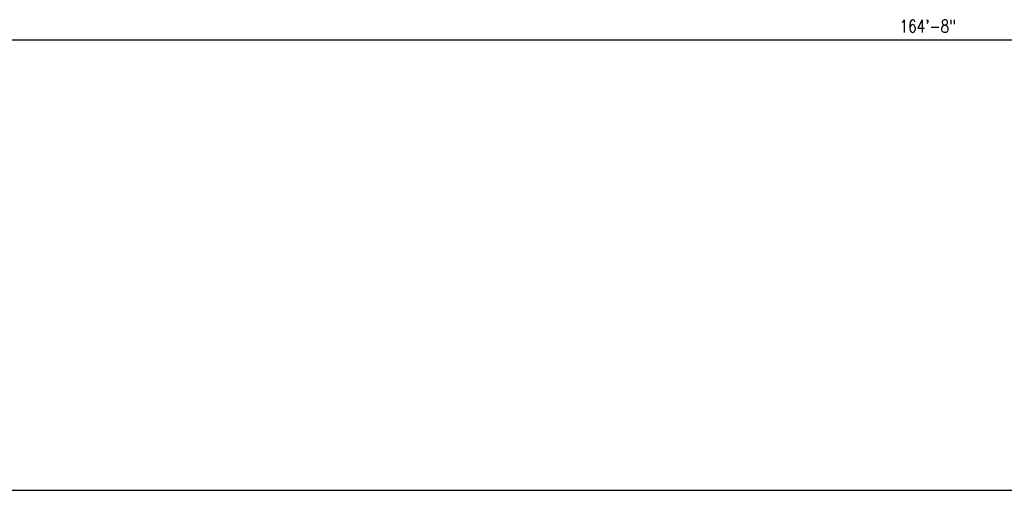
# Model space of a CAD drawing. Header units: inches. Extents: x -9715 to 32893, y -15613 to -1138.
# Tile 57 of 256: x 4056 to 5004, y -7278 to -6825. Entities that reach past the tile are written whole.
import ezdxf

# ---------------------------------------------------------------- set-up
doc = ezdxf.new("R2010")
doc.units = ezdxf.units.IN
doc.header["$MEASUREMENT"] = 0
doc.layers.get('DEFPOINTS').update_dxf_attribs({"color": 11})
doc.layers.add('S-ANNO-DIMS', color=2, linetype='Continuous')
doc.styles.add('DIM', font='ROMANS.shx', dxfattribs={"width": 0.8})
doc.styles.get("Standard").update_dxf_attribs({"font": 'romans.shx', "width": 0.8})
doc.dimstyles.get("Standard").update_dxf_attribs({"dimtxt": 0.18, "dimasz": 0.18, "dimexe": 0.18, "dimexo": 0.0625, "dimgap": 0.09, "dimtad": 0, "dimtih": 1, "dimtoh": 1, "dimdec": 4, "dimzin": 0, "dimdsep": 46, "dimtxsty": 'Standard', "dimcen": 0.09, "dimadec": 0, "dimazin": 0, "dimtfac": 1, "dimtdec": 4, "dimtofl": 0, "dimtmove": 0, "dimatfit": 3, "dimfxl": 1, "dimtolj": 1, "dimtzin": 0, "dimarcsym": 0})

# ---------------------------------------------------------------- blocks, each defined once
blk = doc.blocks.new('*D603')
at = {"layer": 'DEFPOINTS', "color": 0}
for p in [(3941.93, -6695.42), (5917.93, -6695.42), (5917.93, -6844.78)]:
    blk.add_point(p, dxfattribs=at)
at = {"layer": 'S-ANNO-DIMS', "color": 2}
for p, q in [((3941.93, -6704.42), (3941.93, -6850.78)), ((5917.93, -6704.42), (5917.93, -6850.78)), ((3953.93, -6844.78), (5905.93, -6844.78))]:
    blk.add_line(p, q, dxfattribs=at)
for points in [[(3953.93, -6842.78), (3953.93, -6846.78), (3941.93, -6844.78)], [(5905.93, -6842.78), (5905.93, -6846.78), (5917.93, -6844.78)]]:
    blk.add_solid(points, dxfattribs=at)
at = {"layer": 'S-ANNO-DIMS', "color": 2, "insert": (4929.93, -6831.64), "char_height": 12, "attachment_point": 5, "style": 'DIM'}
blk.add_mtext('\\A1;164\'-8"', dxfattribs=at)

msp = doc.modelspace()

# ---------------------------------------------------------------- linework, layer by layer
at = {"layer": 'DEFPOINTS'}
msp.add_lwpolyline([(3319.48576, -7278), (6573.42378, -7278), (6573.42378, -5371.17096), (3319.48576, -5371.17096)], close=True, dxfattribs=at)

# ---------------------------------------------------------------- dimensions: what is measured, and where the dimension line sits
at = {"layer": 'S-ANNO-DIMS'}
dim = msp.add_linear_dim(base=(5917.92856, -6844.78369), p1=(3941.92856, -6695.41577), p2=(5917.92856, -6695.41577), dimstyle='Standard', override={"dimtxt": 12, "dimasz": 12, "dimexe": 6, "dimexo": 9, "dimgap": 6, "dimtad": 1, "dimtih": 0, "dimtoh": 0, "dimlfac": -1, "dimzin": 3, "dimlunit": 4, "dimtxsty": 'DIM', "dimdle": 6, "dimclrd": 2, "dimclre": 2, "dimclrt": 2, "dimadec": 2, "dimtofl": 1, "dimtmove": 1, "dimfrac": 1, "dimlwd": 65535, "dimlwe": 65535}, dxfattribs=at)
dim.commit()
dim.dimension.update_dxf_attribs({"geometry": '*D603', "text_midpoint": (4929.92856, -6831.64084)})

doc.saveas('drawing.dxf')
